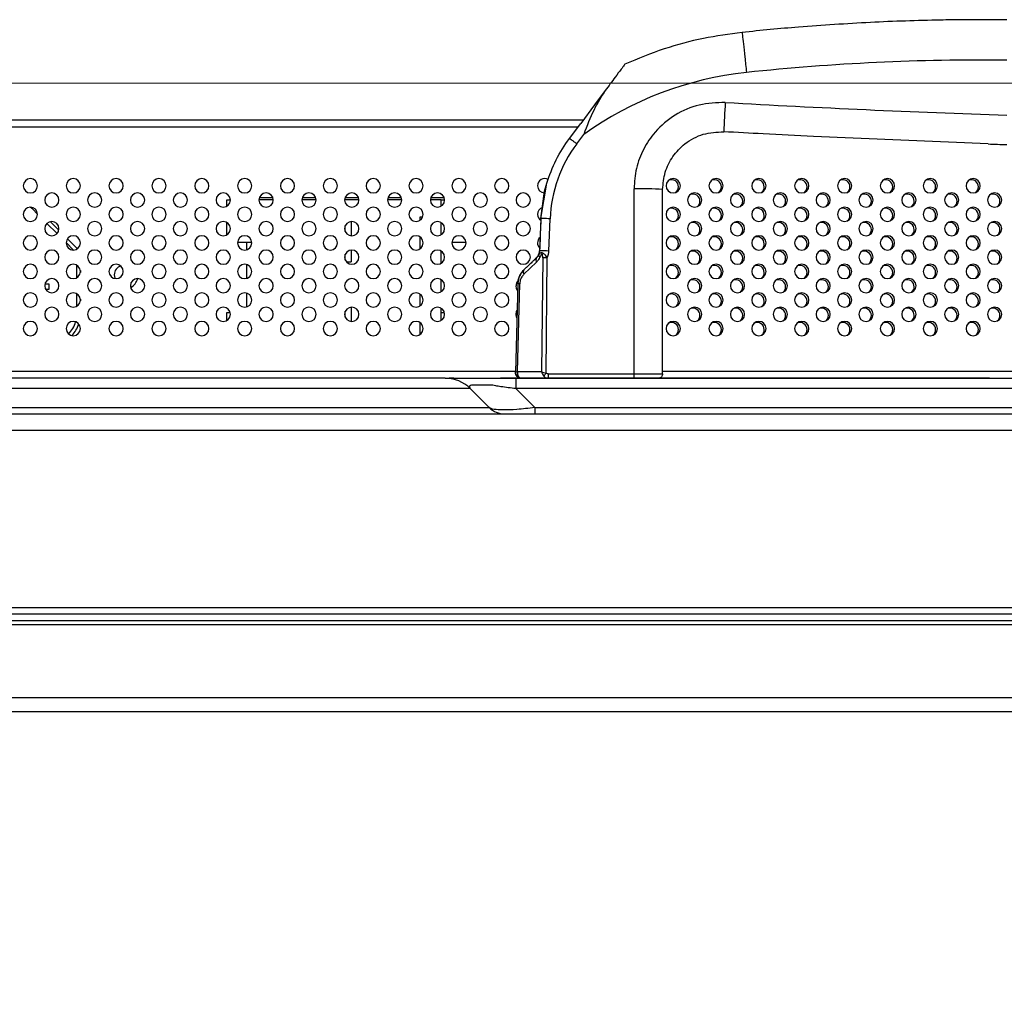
# Model space of a CAD drawing. Header units: millimetres. Extents: x 0 to 1118, y 0 to 864.
# Tile 56 of 256: x 411 to 438, y 697 to 724. Entities that reach past the tile are written whole.
import ezdxf

# ---------------------------------------------------------------- set-up
doc = ezdxf.new("R2010")
doc.units = ezdxf.units.MM
doc.styles.add('SLDTEXTSTYLE3', font='TXT', dxfattribs={"width": 0.75})
doc.dimstyles.new('SLDDIMSTYLE4', dxfattribs={"dimtxt": 4.7625, "dimasz": 3.556, "dimexe": 0, "dimexo": 0.0625, "dimgap": 1.190625, "dimtad": 1, "dimlfac": 5, "dimrnd": 1e-09, "dimzin": 4, "dimdsep": 46, "dimtxsty": 'SLDTEXTSTYLE3', "dimsah": 1, "dimcen": 0.09, "dimadec": 0, "dimazin": 1, "dimtfac": 1, "dimtofl": 0, "dimtmove": 0, "dimatfit": 3, "dimfxl": 1, "dimfrac": 2, "dimtolj": 1, "dimtzin": 12, "dimarcsym": 0})

# ---------------------------------------------------------------- blocks, each defined once
blk = doc.blocks.new('_D_20')
at = {"color": 7, "linetype": 'Continuous', "lineweight": 0}
for p, q in [((365.445, 722.666), (494.011, 722.666)), ((493.011, 722.666), (493.011, 705.066)), ((470.111, 705.066), (494.011, 705.066)), ((493.011, 705.066), (493.011, 615.804))]:
    blk.add_line(p, q, dxfattribs=at)
at = {"color": 7, "linetype": 'Continuous', "lineweight": 18}
for points in [[(493.011, 722.666), (492.63, 719.11), (493.392, 719.11)], [(493.011, 705.066), (493.392, 708.622), (492.63, 708.622)]]:
    blk.add_solid(points, dxfattribs=at)
at = {"color": 7, "linetype": 'Continuous', "lineweight": 18, "char_height": 4.7625, "attachment_point": 1, "rotation": 90, "style": 'SLDTEXTSTYLE3'}
for s, insert in [('(to Speaker Cover)', (486.872, 631.635)), ('88.00', (486.872, 615.804))]:
    blk.add_mtext(s, dxfattribs=dict(at, insert=insert))

msp = doc.modelspace()

# ---------------------------------------------------------------- linework, layer by layer
at = {"color": 7, "linetype": 'Continuous', "lineweight": 25}
for p, q in [((427.3013, 722.4656), (426.9973, 722.0597)), ((426.9973, 722.0597), (426.6147, 721.5407)), ((426.9973, 722.0597), (426.6147, 721.5407)), ((364.745, 721.6455), (426.692, 721.6455)), ((426.2986, 721.1223), (426.6147, 721.5407)), ((426.504, 720.9742), (426.6989, 721.2344)), ((438.0266, 720.9681), (433.1321, 721.1767)), ((425.4986, 718.8743), (425.6628, 719.8653)), ((425.4986, 718.8743), (425.6046, 719.648)), ((425.6046, 719.648), (425.6628, 719.8653)), ((428.1086, 714.5287), (428.1086, 719.7118)), ((428.9086, 714.5255), (428.9086, 719.6909)), ((416.7034, 719.2214), (416.7034, 719.4055)), ((416.7034, 719.4055), (416.8048, 719.4055)), ((418.0048, 719.4055), (417.6053, 719.4055)), ((417.6177, 719.4655), (417.9924, 719.4655)), ((419.2048, 719.4055), (418.8053, 719.4055)), ((418.8177, 719.4655), (419.1924, 719.4655)), ((420.4048, 719.4055), (420.0053, 719.4055)), ((420.0177, 719.4655), (420.3924, 719.4655)), ((421.6048, 719.4055), (421.2053, 719.4055)), ((421.2177, 719.4655), (421.5924, 719.4655)), ((422.7034, 719.4055), (422.4053, 719.4055)), ((422.4177, 719.4655), (422.7924, 719.4655)), ((422.7034, 719.2214), (422.7034, 719.4055)), ((422.7034, 719.4055), (422.8048, 719.4055)), ((411.4048, 719.0041), (411.262, 719.147)), ((422.1234, 718.8343), (422.1234, 718.9255)), ((422.1234, 718.9255), (422.1924, 718.9255)), ((425.4986, 718.8743), (425.4637, 717.9692)), ((425.7235, 717.966), (425.7584, 718.8711)), ((411.9506, 718.4584), (411.6679, 718.7411)), ((411.76, 718.7904), (411.9999, 718.5505)), ((416.7034, 718.4214), (416.7034, 718.7697)), ((420.0234, 718.5118), (420.0234, 718.6793)), ((420.1834, 718.7944), (420.1834, 718.3967)), ((422.7034, 718.4214), (422.7034, 718.7697)), ((412.2407, 718.3096), (412.5155, 718.0348)), ((422.1234, 718.0343), (422.1234, 718.3567)), ((412.4132, 717.9957), (412.2052, 718.2038)), ((417.4048, 718.2055), (417.0053, 718.2055)), ((417.2634, 718.0043), (417.2634, 718.2055)), ((420.1834, 717.9944), (420.1834, 717.6655)), ((422.7034, 717.6214), (422.7034, 717.9697)), ((423.4048, 718.2055), (423.0053, 718.2055)), ((425.4637, 717.9692), (425.4379, 717.8634)), ((420.0234, 717.7118), (420.0234, 717.8793)), ((425.38, 717.7825), (425.3103, 717.7153)), ((425.5526, 717.7742), (425.518, 714.5903)), ((425.6448, 714.5474), (425.6798, 717.7742)), ((412.5034, 717.2214), (412.5034, 717.5697)), ((412.6034, 717.4208), (412.6034, 717.3702)), ((417.2634, 717.2043), (417.2634, 717.5868)), ((420.053, 717.6655), (420.1834, 717.6655)), ((425.0228, 717.3156), (425.3777, 717.6576)), ((425.2022, 717.6111), (425.0251, 717.4405)), ((422.7034, 716.8214), (422.7034, 717.1697)), ((411.6114, 717.0455), (411.7234, 717.0455)), ((411.7234, 716.8855), (411.638, 716.8855)), ((411.7234, 717.0455), (411.7234, 716.8855)), ((424.8539, 717.0519), (424.7891, 714.576)), ((424.8422, 714.5903), (424.9067, 717.0519)), ((412.5034, 716.4214), (412.5034, 716.7697)), ((412.6034, 716.6208), (412.6034, 716.5702)), ((417.2634, 716.4043), (417.2634, 716.7868)), ((422.1234, 716.4343), (422.1234, 716.7567)), ((420.1834, 716.3944), (420.1834, 715.9967)), ((422.7034, 716.2455), (422.7034, 716.3697)), ((416.7034, 716.0214), (416.7034, 716.2455)), ((416.7034, 716.2455), (416.7987, 716.2455)), ((420.0234, 716.1118), (420.0234, 716.2793)), ((422.7034, 716.0214), (422.7034, 716.2455)), ((422.7034, 716.2455), (422.7987, 716.2455)), ((422.1234, 715.6343), (422.1234, 715.9567)), ((369.345, 714.6055), (424.7898, 714.6055)), ((422.8168, 714.4055), (409.231, 714.4055)), ((422.8879, 714.4055), (422.8832, 714.4055)), ((422.9374, 714.4049), (422.9346, 714.4055)), ((423.0614, 714.4055), (422.9379, 714.4055)), ((425.7068, 714.4055), (424.3711, 714.4055)), ((424.7909, 714.5444), (424.7912, 714.5395)), ((424.7926, 714.5801), (424.7935, 714.5423)), ((424.7967, 714.4055), (459.9365, 714.4055)), ((424.7989, 714.5287), (424.7993, 714.5132)), ((424.8422, 714.5903), (425.518, 714.5903)), ((424.9488, 714.4055), (425.7069, 714.4055)), ((425.7069, 714.5287), (425.7069, 714.4055)), ((425.7069, 714.5287), (428.1086, 714.5287)), ((428.1087, 714.4055), (425.7069, 714.4055)), ((438.0614, 714.4055), (427.3114, 714.4055)), ((428.1086, 714.5255), (428.1086, 714.5287)), ((428.1086, 714.4055), (428.1086, 714.5255)), ((428.9086, 714.6055), (448.1886, 714.6055)), ((423.5239, 714.1126), (409.231, 714.1126)), ((423.5239, 714.1126), (424.0553, 713.5813)), ((425.3281, 713.5813), (424.7967, 714.1126)), ((459.9365, 714.1126), (424.7967, 714.1126)), ((409.231, 713.5813), (424.0553, 713.5813)), ((425.3281, 713.5813), (425.3281, 713.4055)), ((425.3281, 713.5813), (460.4679, 713.5813)), ((368.9935, 713.4055), (461.1123, 713.4055)), ((461.1123, 712.9369), (368.9935, 712.9369)), ((134.3786, 707.8055), (469.1114, 707.8055)), ((137.4221, 707.9813), (466.0679, 707.9813)), ((467.2914, 707.6055), (136.1986, 707.6055)), ((136.1986, 707.5055), (467.2914, 707.5055)), ((136.1986, 705.4655), (467.2914, 705.4655)), ((136.1986, 705.0655), (467.2914, 705.0655))]:
    msp.add_line(p, q, dxfattribs=at)
at = {"color": 8, "linetype": 'Continuous', "lineweight": 25}
for p, q in [((364.745, 721.4455), (426.5429, 721.4455)), ((424.8669, 714.4617), (424.833, 714.484)), ((424.8669, 714.4617), (424.8978, 714.4261))]:
    msp.add_line(p, q, dxfattribs=at)
at = {"color": 7, "linetype": 'Continuous', "lineweight": 25, "flags": 128}
for points in [[(413.5534, 717.3055), (413.5724, 717.2099), (413.578, 717.1974)], [(424.8492, 716.8702), (424.8202, 716.919), (424.805, 716.9955)], [(424.805, 716.1955), (424.8202, 716.2721), (424.8342, 716.2996)], [(424.829, 716.1006), (424.8202, 716.119), (424.805, 716.1955)], [(428.1087, 714.4055), (428.2414, 714.4055), (428.3689, 714.4055), (428.4865, 714.4055), (428.5895, 714.4055), (428.6741, 714.4055), (428.7369, 714.4055), (428.7756, 714.4055), (428.7886, 714.4055)]]:
    msp.add_lwpolyline(points, dxfattribs=at)
at = {"color": 7, "linetype": 'Continuous', "lineweight": 25}
for centre, radius, start, end in [((437.8886, 660.1621), 64.286, 91.067728, 92.816958), ((437.8886, 660.1621), 64.286, 90.544605, 91.067728), ((437.8886, 660.1621), 64.286, 90.312046, 90.544605), ((437.8886, 660.1621), 64.286, 89.411756, 90.312046), ((437.8886, 660.1926), 63.1259, 89.400937, 96.031121), ((432.2586, 713.482), 9.54, 96.03239, 125.6464), ((581.1549, 713.5421), 150.7364, 176.734635, 177.046565), ((451.7919, 1101.396), 379.856, 266.811355, 268.002038), ((430.6197, 721.3086), 0.001, 175.27119, 191.07281), ((429.5057, 718.7263), 3.7501, 143.17156, 177.78777), ((451.7919, 1101.3751), 380.656, 267.927623, 268.006239), ((411.205, 719.7955), 0.2, 0, 180), ((412.405, 719.7955), 0.2, 0, 180), ((413.605, 719.7955), 0.2, 0, 180), ((414.805, 719.7955), 0.2, 0, 180), ((416.005, 719.7955), 0.2, 0, 180), ((417.205, 719.7955), 0.2, 0, 180), ((418.405, 719.7955), 0.2, 0, 180), ((419.605, 719.7955), 0.2, 0, 180), ((420.805, 719.7955), 0.2, 0, 180), ((422.005, 719.7955), 0.2, 0, 180), ((423.205, 719.7955), 0.2, 0, 180), ((424.405, 719.7955), 0.2, 0, 180), ((425.605, 719.7955), 0.2, 59.93236, 180), ((429.205, 719.7955), 0.2, 0, 180), ((429.1534, 719.7655), 0.2, 0, 111.59191), ((430.405, 719.7955), 0.2, 0, 180), ((430.3534, 719.7655), 0.2, 0, 111.59191), ((431.605, 719.7955), 0.2, 0, 180), ((431.5534, 719.7655), 0.2, 0, 111.59191), ((432.805, 719.7955), 0.2, 0, 180), ((432.7534, 719.7655), 0.2, 0, 111.59191), ((434.005, 719.7955), 0.2, 0, 180), ((433.9534, 719.7655), 0.2, 0, 111.59191), ((435.205, 719.7955), 0.2, 0, 180), ((435.1534, 719.7655), 0.2, 0, 111.59191), ((436.405, 719.7955), 0.2, 0, 180), ((436.3534, 719.7655), 0.2, 0, 111.59191), ((437.605, 719.7955), 0.2, 0, 180), ((437.5534, 719.7655), 0.2, 0, 111.59191), ((411.205, 719.7955), 0.2, 180, 0), ((412.405, 719.7955), 0.2, 180, 0), ((413.605, 719.7955), 0.2, 180, 0), ((414.805, 719.7955), 0.2, 180, 0), ((416.005, 719.7955), 0.2, 180, 0), ((417.205, 719.7955), 0.2, 180, 0), ((418.405, 719.7955), 0.2, 180, 0), ((419.605, 719.7955), 0.2, 180, 0), ((420.805, 719.7955), 0.2, 180, 0), ((422.005, 719.7955), 0.2, 180, 0), ((423.205, 719.7955), 0.2, 180, 0), ((424.405, 719.7955), 0.2, 180, 0), ((425.605, 719.7955), 0.2, 180, 267.82787), ((428.3085, 712.056), 7.6585, 85.50561, 91.49538), ((429.205, 719.7955), 0.2, 180, 0), ((429.1534, 719.7655), 0.2, 308.75513, 0), ((430.405, 719.7955), 0.2, 180, 0), ((430.3534, 719.7655), 0.2, 308.75513, 0), ((431.605, 719.7955), 0.2, 180, 0), ((431.5534, 719.7655), 0.2, 308.75513, 0), ((432.805, 719.7955), 0.2, 180, 0), ((432.7534, 719.7655), 0.2, 308.75513, 0), ((434.005, 719.7955), 0.2, 180, 0), ((433.9534, 719.7655), 0.2, 308.75513, 0), ((435.205, 719.7955), 0.2, 180, 0), ((435.1534, 719.7655), 0.2, 308.75513, 0), ((436.405, 719.7955), 0.2, 180, 0), ((436.3534, 719.7655), 0.2, 308.75513, 0), ((437.605, 719.7955), 0.2, 180, 0), ((437.5534, 719.7655), 0.2, 308.75513, 0), ((411.805, 719.3955), 0.2, 0, 180), ((411.805, 719.3955), 0.2, 180, 0), ((413.005, 719.3955), 0.2, 0, 180), ((413.005, 719.3955), 0.2, 180, 0), ((414.205, 719.3955), 0.2, 0, 180), ((414.205, 719.3955), 0.2, 180, 0), ((415.405, 719.3955), 0.2, 0, 180), ((415.405, 719.3955), 0.2, 180, 0), ((416.605, 719.3955), 0.2, 0, 180), ((416.605, 719.3955), 0.2, 180, 0), ((417.805, 719.3955), 0.2, 0, 180), ((417.805, 719.3955), 0.2, 180, 0), ((419.005, 719.3955), 0.2, 0, 180), ((419.005, 719.3955), 0.2, 180, 0), ((420.205, 719.3955), 0.2, 0, 180), ((420.205, 719.3955), 0.2, 180, 0), ((421.405, 719.3955), 0.2, 0, 180), ((421.405, 719.3955), 0.2, 180, 0), ((422.605, 719.3955), 0.2, 0, 180), ((422.605, 719.3955), 0.2, 180, 0), ((423.805, 719.3955), 0.2, 0, 180), ((423.805, 719.3955), 0.2, 180, 0), ((425.005, 719.3955), 0.2, 0, 180), ((425.005, 719.3955), 0.2, 180, 0), ((429.805, 719.3955), 0.2, 0, 180), ((429.805, 719.3955), 0.2, 180, 0), ((429.7534, 719.3655), 0.2, 0, 111.59191), ((429.7534, 719.3655), 0.2, 308.75513, 0), ((431.005, 719.3955), 0.2, 0, 180), ((431.005, 719.3955), 0.2, 180, 0), ((430.9534, 719.3655), 0.2, 0, 111.59191), ((430.9534, 719.3655), 0.2, 308.75513, 0), ((432.205, 719.3955), 0.2, 0, 180), ((432.205, 719.3955), 0.2, 180, 0), ((432.1534, 719.3655), 0.2, 0, 111.59191), ((432.1534, 719.3655), 0.2, 308.75513, 0), ((433.405, 719.3955), 0.2, 0, 180), ((433.405, 719.3955), 0.2, 180, 0), ((433.3534, 719.3655), 0.2, 0, 111.59191), ((433.3534, 719.3655), 0.2, 308.75513, 0), ((434.605, 719.3955), 0.2, 0, 180), ((434.605, 719.3955), 0.2, 180, 0), ((434.5534, 719.3655), 0.2, 0, 111.59191), ((434.5534, 719.3655), 0.2, 308.75513, 0), ((435.805, 719.3955), 0.2, 0, 180), ((435.805, 719.3955), 0.2, 180, 0), ((435.7534, 719.3655), 0.2, 0, 111.59191), ((435.7534, 719.3655), 0.2, 308.75513, 0), ((437.005, 719.3955), 0.2, 0, 180), ((437.005, 719.3955), 0.2, 180, 0), ((436.9534, 719.3655), 0.2, 0, 111.59191), ((436.9534, 719.3655), 0.2, 308.75513, 0), ((438.205, 719.3955), 0.2, 0, 180), ((438.205, 719.3955), 0.2, 180, 0), ((438.1534, 719.3655), 0.2, 0, 111.59191), ((438.1534, 719.3655), 0.2, 308.75513, 0), ((411.205, 718.9955), 0.2, 0, 180), ((411.1206, 719.0055), 0.2, 45, 70.97219), ((412.405, 718.9955), 0.2, 0, 180), ((413.605, 718.9955), 0.2, 0, 180), ((414.805, 718.9955), 0.2, 0, 180), ((416.005, 718.9955), 0.2, 0, 180), ((417.205, 718.9955), 0.2, 0, 180), ((418.405, 718.9955), 0.2, 0, 180), ((419.605, 718.9955), 0.2, 0, 180), ((420.805, 718.9955), 0.2, 0, 180), ((422.005, 718.9955), 0.2, 0, 180), ((423.205, 718.9955), 0.2, 0, 180), ((424.405, 718.9955), 0.2, 0, 180), ((425.605, 718.9955), 0.2, 108.7722, 180), ((429.205, 718.9955), 0.2, 0, 180), ((429.1534, 718.9655), 0.2, 0, 111.59191), ((430.405, 718.9955), 0.2, 0, 180), ((430.3534, 718.9655), 0.2, 0, 111.59191), ((431.605, 718.9955), 0.2, 0, 180), ((431.5534, 718.9655), 0.2, 0, 111.59191), ((432.805, 718.9955), 0.2, 0, 180), ((432.7534, 718.9655), 0.2, 0, 111.59191), ((434.005, 718.9955), 0.2, 0, 180), ((433.9534, 718.9655), 0.2, 0, 111.59191), ((435.205, 718.9955), 0.2, 0, 180), ((435.1534, 718.9655), 0.2, 0, 111.59191), ((436.405, 718.9955), 0.2, 0, 180), ((436.3534, 718.9655), 0.2, 0, 111.59191), ((437.605, 718.9955), 0.2, 0, 180), ((437.5534, 718.9655), 0.2, 0, 111.59191), ((411.205, 718.9955), 0.2, 180, 0), ((412.405, 718.9955), 0.2, 180, 0), ((413.605, 718.9955), 0.2, 180, 0), ((414.805, 718.9955), 0.2, 180, 0), ((416.005, 718.9955), 0.2, 180, 0), ((417.205, 718.9955), 0.2, 180, 0), ((418.405, 718.9955), 0.2, 180, 0), ((419.605, 718.9955), 0.2, 180, 0), ((420.805, 718.9955), 0.2, 180, 0), ((422.005, 718.9955), 0.2, 180, 0), ((423.205, 718.9955), 0.2, 180, 0), ((424.405, 718.9955), 0.2, 180, 0), ((425.605, 718.9955), 0.2, 180, 236.56296), ((429.205, 718.9955), 0.2, 180, 0), ((429.1534, 718.9655), 0.2, 308.75513, 0), ((430.405, 718.9955), 0.2, 180, 0), ((430.3534, 718.9655), 0.2, 308.75513, 0), ((431.605, 718.9955), 0.2, 180, 0), ((431.5534, 718.9655), 0.2, 308.75513, 0), ((432.805, 718.9955), 0.2, 180, 0), ((432.7534, 718.9655), 0.2, 308.75513, 0), ((434.005, 718.9955), 0.2, 180, 0), ((433.9534, 718.9655), 0.2, 308.75513, 0), ((435.205, 718.9955), 0.2, 180, 0), ((435.1534, 718.9655), 0.2, 308.75513, 0), ((436.405, 718.9955), 0.2, 180, 0), ((436.3534, 718.9655), 0.2, 308.75513, 0), ((437.605, 718.9955), 0.2, 180, 0), ((437.5534, 718.9655), 0.2, 308.75513, 0), ((411.805, 718.5955), 0.2, 0, 180), ((411.805, 718.5955), 0.2, 180, 0), ((413.005, 718.5955), 0.2, 0, 180), ((413.005, 718.5955), 0.2, 180, 0), ((414.205, 718.5955), 0.2, 0, 180), ((414.205, 718.5955), 0.2, 180, 0), ((415.405, 718.5955), 0.2, 0, 180), ((415.405, 718.5955), 0.2, 180, 0), ((416.605, 718.5955), 0.2, 0, 180), ((416.605, 718.5955), 0.2, 180, 0), ((417.805, 718.5955), 0.2, 0, 180), ((417.805, 718.5955), 0.2, 180, 0), ((419.005, 718.5955), 0.2, 0, 180), ((419.005, 718.5955), 0.2, 180, 0), ((420.205, 718.5955), 0.2, 0, 180), ((420.205, 718.5955), 0.2, 180, 0), ((421.405, 718.5955), 0.2, 0, 180), ((421.405, 718.5955), 0.2, 180, 0), ((422.605, 718.5955), 0.2, 0, 180), ((422.605, 718.5955), 0.2, 180, 0), ((423.805, 718.5955), 0.2, 0, 180), ((423.805, 718.5955), 0.2, 180, 0), ((425.005, 718.5955), 0.2, 0, 180), ((425.005, 718.5955), 0.2, 180, 0), ((429.805, 718.5955), 0.2, 0, 180), ((429.805, 718.5955), 0.2, 180, 0), ((429.7534, 718.5655), 0.2, 0, 111.59191), ((429.7534, 718.5655), 0.2, 308.75513, 0), ((431.005, 718.5955), 0.2, 0, 180), ((431.005, 718.5955), 0.2, 180, 0), ((430.9534, 718.5655), 0.2, 0, 111.59191), ((430.9534, 718.5655), 0.2, 308.75513, 0), ((432.205, 718.5955), 0.2, 0, 180), ((432.205, 718.5955), 0.2, 180, 0), ((432.1534, 718.5655), 0.2, 0, 111.59191), ((432.1534, 718.5655), 0.2, 308.75513, 0), ((433.405, 718.5955), 0.2, 0, 180), ((433.405, 718.5955), 0.2, 180, 0), ((433.3534, 718.5655), 0.2, 0, 111.59191), ((433.3534, 718.5655), 0.2, 308.75513, 0), ((434.605, 718.5955), 0.2, 0, 180), ((434.605, 718.5955), 0.2, 180, 0), ((434.5534, 718.5655), 0.2, 0, 111.59191), ((434.5534, 718.5655), 0.2, 308.75513, 0), ((435.805, 718.5955), 0.2, 0, 180), ((435.805, 718.5955), 0.2, 180, 0), ((435.7534, 718.5655), 0.2, 0, 111.59191), ((435.7534, 718.5655), 0.2, 308.75513, 0), ((437.005, 718.5955), 0.2, 0, 180), ((437.005, 718.5955), 0.2, 180, 0), ((436.9534, 718.5655), 0.2, 0, 111.59191), ((436.9534, 718.5655), 0.2, 308.75513, 0), ((438.205, 718.5955), 0.2, 0, 180), ((438.205, 718.5955), 0.2, 180, 0), ((438.1534, 718.5655), 0.2, 0, 111.59191), ((438.1534, 718.5655), 0.2, 308.75513, 0), ((411.205, 718.1955), 0.2, 0, 180), ((412.405, 718.1955), 0.2, 0, 180), ((413.605, 718.1955), 0.2, 0, 180), ((414.805, 718.1955), 0.2, 0, 180), ((416.005, 718.1955), 0.2, 0, 180), ((417.205, 718.1955), 0.2, 0, 180), ((418.405, 718.1955), 0.2, 0, 180), ((419.605, 718.1955), 0.2, 0, 180), ((420.805, 718.1955), 0.2, 0, 180), ((422.005, 718.1955), 0.2, 0, 180), ((423.205, 718.1955), 0.2, 0, 180), ((424.405, 718.1955), 0.2, 0, 180), ((425.605, 718.1955), 0.2, 129.8401, 180), ((429.205, 718.1955), 0.2, 0, 180), ((429.1534, 718.1655), 0.2, 0, 111.59191), ((430.405, 718.1955), 0.2, 0, 180), ((430.3534, 718.1655), 0.2, 0, 111.59191), ((431.605, 718.1955), 0.2, 0, 180), ((431.5534, 718.1655), 0.2, 0, 111.59191), ((432.805, 718.1955), 0.2, 0, 180), ((432.7534, 718.1655), 0.2, 0, 111.59191), ((434.005, 718.1955), 0.2, 0, 180), ((433.9534, 718.1655), 0.2, 0, 111.59191), ((435.205, 718.1955), 0.2, 0, 180), ((435.1534, 718.1655), 0.2, 0, 111.59191), ((436.405, 718.1955), 0.2, 0, 180), ((436.3534, 718.1655), 0.2, 0, 111.59191), ((437.605, 718.1955), 0.2, 0, 180), ((437.5534, 718.1655), 0.2, 0, 111.59191), ((411.205, 718.1955), 0.2, 180, 0), ((411.805, 717.7955), 0.2, 0, 180), ((412.405, 718.1955), 0.2, 180, 0), ((413.005, 717.7955), 0.2, 0, 180), ((413.605, 718.1955), 0.2, 180, 0), ((414.205, 717.7955), 0.2, 0, 180), ((414.805, 718.1955), 0.2, 180, 0), ((415.405, 717.7955), 0.2, 0, 180), ((416.005, 718.1955), 0.2, 180, 0), ((416.605, 717.7955), 0.2, 0, 180), ((417.205, 718.1955), 0.2, 180, 0), ((417.805, 717.7955), 0.2, 0, 180), ((418.405, 718.1955), 0.2, 180, 0), ((419.005, 717.7955), 0.2, 0, 180), ((419.605, 718.1955), 0.2, 180, 0), ((420.205, 717.7955), 0.2, 0, 180), ((420.805, 718.1955), 0.2, 180, 0), ((421.405, 717.7955), 0.2, 0, 180), ((422.005, 718.1955), 0.2, 180, 0), ((422.605, 717.7955), 0.2, 0, 180), ((423.205, 718.1955), 0.2, 180, 0), ((423.805, 717.7955), 0.2, 0, 180), ((424.405, 718.1955), 0.2, 180, 0), ((425.005, 717.7955), 0.2, 0, 180), ((425.605, 718.1955), 0.2, 180, 225.81676), ((425.5627, 715.4837), 2.4875, 86.29458, 92.28194), ((429.205, 718.1955), 0.2, 180, 0), ((429.1534, 718.1655), 0.2, 308.75513, 0), ((429.805, 717.7955), 0.2, 0, 180), ((430.405, 718.1955), 0.2, 180, 0), ((430.3534, 718.1655), 0.2, 308.75513, 0), ((431.005, 717.7955), 0.2, 0, 180), ((431.605, 718.1955), 0.2, 180, 0), ((431.5534, 718.1655), 0.2, 308.75513, 0), ((432.205, 717.7955), 0.2, 0, 180), ((432.805, 718.1955), 0.2, 180, 0), ((432.7534, 718.1655), 0.2, 308.75513, 0), ((433.405, 717.7955), 0.2, 0, 180), ((434.005, 718.1955), 0.2, 180, 0), ((433.9534, 718.1655), 0.2, 308.75513, 0), ((434.605, 717.7955), 0.2, 0, 180), ((435.205, 718.1955), 0.2, 180, 0), ((435.1534, 718.1655), 0.2, 308.75513, 0), ((435.805, 717.7955), 0.2, 0, 180), ((436.405, 718.1955), 0.2, 180, 0), ((436.3534, 718.1655), 0.2, 308.75513, 0), ((437.005, 717.7955), 0.2, 0, 180), ((437.605, 718.1955), 0.2, 180, 0), ((437.5534, 718.1655), 0.2, 308.75513, 0), ((438.205, 717.7955), 0.2, 0, 180), ((411.805, 717.7955), 0.2, 180, 0), ((413.005, 717.7955), 0.2, 180, 0), ((414.205, 717.7955), 0.2, 180, 0), ((415.405, 717.7955), 0.2, 180, 0), ((416.605, 717.7955), 0.2, 180, 0), ((417.805, 717.7955), 0.2, 180, 0), ((419.005, 717.7955), 0.2, 180, 0), ((420.205, 717.7955), 0.2, 180, 0), ((421.405, 717.7955), 0.2, 180, 0), ((422.605, 717.7955), 0.2, 180, 0), ((423.805, 717.7955), 0.2, 180, 0), ((425.005, 717.7955), 0.2, 180, 0), ((425.469, 717.7184), 0.1097, 144.2141, 213.65412), ((425.6162, 712.6219), 5.1527, 89.29259, 90.70742), ((429.805, 717.7955), 0.2, 180, 0), ((429.7534, 717.7655), 0.2, 0, 111.59191), ((429.7534, 717.7655), 0.2, 308.75513, 0), ((431.005, 717.7955), 0.2, 180, 0), ((430.9534, 717.7655), 0.2, 0, 111.59191), ((430.9534, 717.7655), 0.2, 308.75513, 0), ((432.205, 717.7955), 0.2, 180, 0), ((432.1534, 717.7655), 0.2, 0, 111.59191), ((432.1534, 717.7655), 0.2, 308.75513, 0), ((433.405, 717.7955), 0.2, 180, 0), ((433.3534, 717.7655), 0.2, 0, 111.59191), ((433.3534, 717.7655), 0.2, 308.75513, 0), ((434.605, 717.7955), 0.2, 180, 0), ((434.5534, 717.7655), 0.2, 0, 111.59191), ((434.5534, 717.7655), 0.2, 308.75513, 0), ((435.805, 717.7955), 0.2, 180, 0), ((435.7534, 717.7655), 0.2, 0, 111.59191), ((435.7534, 717.7655), 0.2, 308.75513, 0), ((437.005, 717.7955), 0.2, 180, 0), ((436.9534, 717.7655), 0.2, 0, 111.59191), ((436.9534, 717.7655), 0.2, 308.75513, 0), ((438.205, 717.7955), 0.2, 180, 0), ((438.1534, 717.7655), 0.2, 0, 111.59191), ((438.1534, 717.7655), 0.2, 308.75513, 0), ((411.205, 717.3955), 0.2, 0, 180), ((412.405, 717.3955), 0.2, 0, 180), ((413.605, 717.3955), 0.2, 0, 180), ((413.8034, 717.3055), 0.25, 105.56006, 180), ((414.805, 717.3955), 0.2, 0, 180), ((416.005, 717.3955), 0.2, 0, 180), ((417.205, 717.3955), 0.2, 0, 180), ((418.405, 717.3955), 0.2, 0, 180), ((419.605, 717.3955), 0.2, 0, 180), ((420.805, 717.3955), 0.2, 0, 180), ((422.005, 717.3955), 0.2, 0, 180), ((423.205, 717.3955), 0.2, 0, 180), ((424.405, 717.3955), 0.2, 0, 180), ((425.1141, 717.3763), 0.1097, 144.21284, 213.65448), ((429.205, 717.3955), 0.2, 0, 180), ((429.1534, 717.3655), 0.2, 0, 111.59191), ((430.405, 717.3955), 0.2, 0, 180), ((430.3534, 717.3655), 0.2, 0, 111.59191), ((431.605, 717.3955), 0.2, 0, 180), ((431.5534, 717.3655), 0.2, 0, 111.59191), ((432.805, 717.3955), 0.2, 0, 180), ((432.7534, 717.3655), 0.2, 0, 111.59191), ((434.005, 717.3955), 0.2, 0, 180), ((433.9534, 717.3655), 0.2, 0, 111.59191), ((435.205, 717.3955), 0.2, 0, 180), ((435.1534, 717.3655), 0.2, 0, 111.59191), ((436.405, 717.3955), 0.2, 0, 180), ((436.3534, 717.3655), 0.2, 0, 111.59191), ((437.605, 717.3955), 0.2, 0, 180), ((437.5534, 717.3655), 0.2, 0, 111.59191), ((411.205, 717.3955), 0.2, 180, 0), ((411.805, 716.9955), 0.2, 0, 180), ((412.405, 717.3955), 0.2, 180, 0), ((413.005, 716.9955), 0.2, 0, 180), ((413.605, 717.3955), 0.2, 180, 0), ((414.205, 716.9955), 0.2, 0, 180), ((413.8034, 717.3055), 0.42, 299.85886, 344.81198), ((414.805, 717.3955), 0.2, 180, 0), ((415.405, 716.9955), 0.2, 0, 180), ((416.005, 717.3955), 0.2, 180, 0), ((416.605, 716.9955), 0.2, 0, 180), ((417.205, 717.3955), 0.2, 180, 0), ((417.805, 716.9955), 0.2, 0, 180), ((418.405, 717.3955), 0.2, 180, 0), ((419.005, 716.9955), 0.2, 0, 180), ((419.605, 717.3955), 0.2, 180, 0), ((420.205, 716.9955), 0.2, 0, 180), ((420.805, 717.3955), 0.2, 180, 0), ((421.405, 716.9955), 0.2, 0, 180), ((422.005, 717.3955), 0.2, 180, 0), ((422.605, 716.9955), 0.2, 0, 180), ((423.205, 717.3955), 0.2, 180, 0), ((423.805, 716.9955), 0.2, 0, 180), ((424.405, 717.3955), 0.2, 180, 0), ((429.205, 717.3955), 0.2, 180, 0), ((429.1534, 717.3655), 0.2, 308.75513, 0), ((429.805, 716.9955), 0.2, 0, 180), ((429.7534, 716.9655), 0.2, 0, 111.59191), ((430.405, 717.3955), 0.2, 180, 0), ((430.3534, 717.3655), 0.2, 308.75513, 0), ((431.005, 716.9955), 0.2, 0, 180), ((430.9534, 716.9655), 0.2, 0, 111.59191), ((431.605, 717.3955), 0.2, 180, 0), ((431.5534, 717.3655), 0.2, 308.75513, 0), ((432.205, 716.9955), 0.2, 0, 180), ((432.1534, 716.9655), 0.2, 0, 111.59191), ((432.805, 717.3955), 0.2, 180, 0), ((432.7534, 717.3655), 0.2, 308.75513, 0), ((433.405, 716.9955), 0.2, 0, 180), ((433.3534, 716.9655), 0.2, 0, 111.59191), ((434.005, 717.3955), 0.2, 180, 0), ((433.9534, 717.3655), 0.2, 308.75513, 0), ((434.605, 716.9955), 0.2, 0, 180), ((434.5534, 716.9655), 0.2, 0, 111.59191), ((435.205, 717.3955), 0.2, 180, 0), ((435.1534, 717.3655), 0.2, 308.75513, 0), ((435.805, 716.9955), 0.2, 0, 180), ((435.7534, 716.9655), 0.2, 0, 111.59191), ((436.405, 717.3955), 0.2, 180, 0), ((436.3534, 717.3655), 0.2, 308.75513, 0), ((437.005, 716.9955), 0.2, 0, 180), ((436.9534, 716.9655), 0.2, 0, 111.59191), ((437.605, 717.3955), 0.2, 180, 0), ((437.5534, 717.3655), 0.2, 308.75513, 0), ((438.205, 716.9955), 0.2, 0, 180), ((438.1534, 716.9655), 0.2, 0, 111.59191), ((411.805, 716.9955), 0.2, 180, 0), ((413.005, 716.9955), 0.2, 180, 0), ((414.205, 716.9955), 0.2, 180, 0), ((415.405, 716.9955), 0.2, 180, 0), ((416.605, 716.9955), 0.2, 180, 0), ((417.805, 716.9955), 0.2, 180, 0), ((419.005, 716.9955), 0.2, 180, 0), ((420.205, 716.9955), 0.2, 180, 0), ((421.405, 716.9955), 0.2, 180, 0), ((422.605, 716.9955), 0.2, 180, 0), ((423.805, 716.9955), 0.2, 180, 0), ((425.005, 716.9955), 0.2, 133.95984, 180), ((424.8803, 716.3336), 0.7188, 87.89683, 92.10183), ((429.805, 716.9955), 0.2, 180, 0), ((429.7534, 716.9655), 0.2, 308.75513, 0), ((431.005, 716.9955), 0.2, 180, 0), ((430.9534, 716.9655), 0.2, 308.75513, 0), ((432.205, 716.9955), 0.2, 180, 0), ((432.1534, 716.9655), 0.2, 308.75513, 0), ((433.405, 716.9955), 0.2, 180, 0), ((433.3534, 716.9655), 0.2, 308.75513, 0), ((434.605, 716.9955), 0.2, 180, 0), ((434.5534, 716.9655), 0.2, 308.75513, 0), ((435.805, 716.9955), 0.2, 180, 0), ((435.7534, 716.9655), 0.2, 308.75513, 0), ((437.005, 716.9955), 0.2, 180, 0), ((436.9534, 716.9655), 0.2, 308.75513, 0), ((438.205, 716.9955), 0.2, 180, 0), ((438.1534, 716.9655), 0.2, 308.75513, 0), ((411.205, 716.5955), 0.2, 0, 180), ((411.205, 716.5955), 0.2, 180, 0), ((412.405, 716.5955), 0.2, 0, 180), ((412.405, 716.5955), 0.2, 180, 0), ((413.605, 716.5955), 0.2, 0, 180), ((413.605, 716.5955), 0.2, 180, 0), ((414.805, 716.5955), 0.2, 0, 180), ((414.805, 716.5955), 0.2, 180, 0), ((416.005, 716.5955), 0.2, 0, 180), ((416.005, 716.5955), 0.2, 180, 0), ((417.205, 716.5955), 0.2, 0, 180), ((417.205, 716.5955), 0.2, 180, 0), ((418.405, 716.5955), 0.2, 0, 180), ((418.405, 716.5955), 0.2, 180, 0), ((419.605, 716.5955), 0.2, 0, 180), ((419.605, 716.5955), 0.2, 180, 0), ((420.805, 716.5955), 0.2, 0, 180), ((420.805, 716.5955), 0.2, 180, 0), ((422.005, 716.5955), 0.2, 0, 180), ((422.005, 716.5955), 0.2, 180, 0), ((423.205, 716.5955), 0.2, 0, 180), ((423.205, 716.5955), 0.2, 180, 0), ((424.405, 716.5955), 0.2, 0, 180), ((424.405, 716.5955), 0.2, 180, 0), ((429.205, 716.5955), 0.2, 0, 180), ((429.205, 716.5955), 0.2, 180, 0), ((429.1534, 716.5655), 0.2, 0, 111.59191), ((430.405, 716.5955), 0.2, 0, 180), ((430.405, 716.5955), 0.2, 180, 0), ((430.3534, 716.5655), 0.2, 0, 111.59191), ((431.605, 716.5955), 0.2, 0, 180), ((431.605, 716.5955), 0.2, 180, 0), ((431.5534, 716.5655), 0.2, 0, 111.59191), ((432.805, 716.5955), 0.2, 0, 180), ((432.805, 716.5955), 0.2, 180, 0), ((432.7534, 716.5655), 0.2, 0, 111.59191), ((434.005, 716.5955), 0.2, 0, 180), ((434.005, 716.5955), 0.2, 180, 0), ((433.9534, 716.5655), 0.2, 0, 111.59191), ((435.205, 716.5955), 0.2, 0, 180), ((435.205, 716.5955), 0.2, 180, 0), ((435.1534, 716.5655), 0.2, 0, 111.59191), ((436.405, 716.5955), 0.2, 0, 180), ((436.405, 716.5955), 0.2, 180, 0), ((436.3534, 716.5655), 0.2, 0, 111.59191), ((437.605, 716.5955), 0.2, 0, 180), ((437.605, 716.5955), 0.2, 180, 0), ((437.5534, 716.5655), 0.2, 0, 111.59191), ((411.805, 716.1955), 0.2, 0, 180), ((413.005, 716.1955), 0.2, 0, 180), ((414.205, 716.1955), 0.2, 0, 180), ((415.405, 716.1955), 0.2, 0, 180), ((416.605, 716.1955), 0.2, 0, 180), ((417.805, 716.1955), 0.2, 0, 180), ((419.005, 716.1955), 0.2, 0, 180), ((420.205, 716.1955), 0.2, 0, 180), ((421.405, 716.1955), 0.2, 0, 180), ((422.605, 716.1955), 0.2, 0, 180), ((423.805, 716.1955), 0.2, 0, 180), ((429.1534, 716.5655), 0.2, 308.75513, 0), ((429.805, 716.1955), 0.2, 0, 180), ((429.7534, 716.1655), 0.2, 0, 111.59191), ((430.3534, 716.5655), 0.2, 308.75513, 0), ((431.005, 716.1955), 0.2, 0, 180), ((430.9534, 716.1655), 0.2, 0, 111.59191), ((431.5534, 716.5655), 0.2, 308.75513, 0), ((432.205, 716.1955), 0.2, 0, 180), ((432.1534, 716.1655), 0.2, 0, 111.59191), ((432.7534, 716.5655), 0.2, 308.75513, 0), ((433.405, 716.1955), 0.2, 0, 180), ((433.3534, 716.1655), 0.2, 0, 111.59191), ((433.9534, 716.5655), 0.2, 308.75513, 0), ((434.605, 716.1955), 0.2, 0, 180), ((434.5534, 716.1655), 0.2, 0, 111.59191), ((435.1534, 716.5655), 0.2, 308.75513, 0), ((435.805, 716.1955), 0.2, 0, 180), ((435.7534, 716.1655), 0.2, 0, 111.59191), ((436.3534, 716.5655), 0.2, 308.75513, 0), ((437.005, 716.1955), 0.2, 0, 180), ((436.9534, 716.1655), 0.2, 0, 111.59191), ((437.5534, 716.5655), 0.2, 308.75513, 0), ((438.205, 716.1955), 0.2, 0, 180), ((438.1534, 716.1655), 0.2, 0, 111.59191), ((411.805, 716.1955), 0.2, 180, 0), ((413.005, 716.1955), 0.2, 180, 0), ((414.205, 716.1955), 0.2, 180, 0), ((415.405, 716.1955), 0.2, 180, 0), ((416.605, 716.1955), 0.2, 180, 0), ((417.805, 716.1955), 0.2, 180, 0), ((419.005, 716.1955), 0.2, 180, 0), ((420.205, 716.1955), 0.2, 180, 0), ((421.405, 716.1955), 0.2, 180, 0), ((422.605, 716.1955), 0.2, 180, 0), ((423.805, 716.1955), 0.2, 180, 0), ((429.805, 716.1955), 0.2, 180, 0), ((429.7534, 716.1655), 0.2, 308.75513, 0), ((431.005, 716.1955), 0.2, 180, 0), ((430.9534, 716.1655), 0.2, 308.75513, 0), ((432.205, 716.1955), 0.2, 180, 0), ((432.1534, 716.1655), 0.2, 308.75513, 0), ((433.405, 716.1955), 0.2, 180, 0), ((433.3534, 716.1655), 0.2, 308.75513, 0), ((434.605, 716.1955), 0.2, 180, 0), ((434.5534, 716.1655), 0.2, 308.75513, 0), ((435.805, 716.1955), 0.2, 180, 0), ((435.7534, 716.1655), 0.2, 308.75513, 0), ((437.005, 716.1955), 0.2, 180, 0), ((436.9534, 716.1655), 0.2, 308.75513, 0), ((438.205, 716.1955), 0.2, 180, 0), ((438.1534, 716.1655), 0.2, 308.75513, 0), ((411.205, 715.7955), 0.2, 0, 180), ((411.205, 715.7955), 0.2, 180, 0), ((412.405, 715.7955), 0.2, 0, 180), ((412.405, 715.7955), 0.2, 180, 0), ((411.7034, 716.2055), 0.8, 315.47868, 343.91955), ((411.7034, 716.2055), 0.9, 317.62382, 341.77441), ((413.605, 715.7955), 0.2, 0, 180), ((413.605, 715.7955), 0.2, 180, 0), ((414.805, 715.7955), 0.2, 0, 180), ((414.805, 715.7955), 0.2, 180, 0), ((416.005, 715.7955), 0.2, 0, 180), ((416.005, 715.7955), 0.2, 180, 0), ((417.205, 715.7955), 0.2, 0, 180), ((417.205, 715.7955), 0.2, 180, 0), ((418.405, 715.7955), 0.2, 0, 180), ((418.405, 715.7955), 0.2, 180, 0), ((419.605, 715.7955), 0.2, 0, 180), ((419.605, 715.7955), 0.2, 180, 0), ((420.805, 715.7955), 0.2, 0, 180), ((420.805, 715.7955), 0.2, 180, 0), ((422.005, 715.7955), 0.2, 0, 180), ((422.005, 715.7955), 0.2, 180, 0), ((423.205, 715.7955), 0.2, 0, 180), ((423.205, 715.7955), 0.2, 180, 0), ((424.405, 715.7955), 0.2, 0, 180), ((424.405, 715.7955), 0.2, 180, 0), ((429.205, 715.7955), 0.2, 0, 180), ((429.205, 715.7955), 0.2, 180, 0), ((429.1534, 715.7655), 0.2, 0, 111.59191), ((429.1534, 715.7655), 0.2, 308.75513, 0), ((430.405, 715.7955), 0.2, 0, 180), ((430.405, 715.7955), 0.2, 180, 0), ((430.3534, 715.7655), 0.2, 0, 111.59191), ((430.3534, 715.7655), 0.2, 308.75513, 0), ((431.605, 715.7955), 0.2, 0, 180), ((431.605, 715.7955), 0.2, 180, 0), ((431.5534, 715.7655), 0.2, 0, 111.59191), ((431.5534, 715.7655), 0.2, 308.75513, 0), ((432.805, 715.7955), 0.2, 0, 180), ((432.805, 715.7955), 0.2, 180, 0), ((432.7534, 715.7655), 0.2, 0, 111.59191), ((432.7534, 715.7655), 0.2, 308.75513, 0), ((434.005, 715.7955), 0.2, 0, 180), ((434.005, 715.7955), 0.2, 180, 0), ((433.9534, 715.7655), 0.2, 0, 111.59191), ((433.9534, 715.7655), 0.2, 308.75513, 0), ((435.205, 715.7955), 0.2, 0, 180), ((435.205, 715.7955), 0.2, 180, 0), ((435.1534, 715.7655), 0.2, 0, 111.59191), ((435.1534, 715.7655), 0.2, 308.75513, 0), ((436.405, 715.7955), 0.2, 0, 180), ((436.405, 715.7955), 0.2, 180, 0), ((436.3534, 715.7655), 0.2, 0, 111.59191), ((436.3534, 715.7655), 0.2, 308.75513, 0), ((437.605, 715.7955), 0.2, 0, 180), ((437.605, 715.7955), 0.2, 180, 0), ((437.5534, 715.7655), 0.2, 0, 111.59191), ((437.5534, 715.7655), 0.2, 308.75513, 0), ((422.8168, 713.4055), 1, 45, 90), ((424.4795, 714.0055), 0.6, 225, 269.99941)]:
    msp.add_arc(centre, radius, start, end, dxfattribs=at)
for points, knots in [([(434.7293, 724.3704), (434.0571, 724.3321), (432.857, 724.2636), (431.6608, 724.1446), (431.1344, 724.0923)], [0, 0, 0, 0, 0.5599956, 1, 1, 1, 1]), ([(431.1344, 724.0923), (430.7729, 724.0428), (430.0356, 723.9419), (428.9323, 723.6478), (428.2173, 723.3528), (427.8531, 723.2025)], [0, 0, 0, 0, 0.3205481, 0.6538817, 1, 1, 1, 1]), ([(427.8531, 723.2025), (427.848, 723.1957), (427.8367, 723.1806), (427.7393, 723.0505), (427.5609, 722.8123), (427.397, 722.5935), (427.3013, 722.4656)], [0, 0, 0, 0, 0.1583049, 0.3523114, 0.6215821, 1, 1, 1, 1]), ([(427.3013, 722.4656), (427.1916, 722.2901), (426.9553, 721.912), (426.7884, 721.4708), (426.6989, 721.2344)], [0, 0, 0, 0, 0.464292, 1, 1, 1, 1]), ([(430.6629, 722.1281), (430.4169, 722.12), (429.9252, 722.1039), (429.2403, 721.8017), (428.7135, 721.3584), (428.3601, 720.8339), (428.1486, 720.2894), (428.122, 719.9044), (428.1086, 719.7118)], [0, 0, 0, 0, 0.1867613, 0.3732433, 0.5595654, 0.7062014, 0.853049, 1, 1, 1, 1]), ([(428.9086, 719.6909), (428.9231, 719.8548), (428.952, 720.1825), (429.1794, 720.6299), (429.5391, 721.0095), (430.0367, 721.2803), (430.4247, 721.299), (430.6187, 721.3084)], [0, 0, 0, 0, 0.1868242, 0.3736298, 0.5604169, 0.780205, 1, 1, 1, 1]), ([(433.1321, 721.1767), (432.6629, 721.2002), (431.825, 721.2421), (430.9873, 721.2881), (430.6187, 721.3084)], [0, 0, 0, 0, 0.5599998, 1, 1, 1, 1]), ([(425.6628, 719.8653), (425.7406, 720.0888), (425.8964, 720.5362), (426.1644, 720.9268), (426.2986, 721.1223)], [0, 0, 0, 0, 0.4994948, 1, 1, 1, 1]), ([(425.4986, 718.8743), (425.4921, 718.7053), (425.4805, 718.4037), (425.4688, 718.102), (425.4637, 717.9692)], [0, 0, 0, 0, 0.56, 1, 1, 1, 1]), ([(425.38, 717.7825), (425.4007, 717.8068), (425.433, 717.8447), (425.4578, 717.9119), (425.4617, 717.9497), (425.4637, 717.9692)], [0, 0, 0, 0, 0.4643614, 0.7227719, 1, 1, 1, 1]), ([(425.3103, 717.7153), (425.288, 717.6937), (425.2495, 717.6565), (425.2162, 717.6245), (425.2022, 717.6111)], [0, 0, 0, 0, 0.57967696, 1, 1, 1, 1]), ([(425.38, 717.7825), (425.3665, 717.7695), (425.3428, 717.7466), (425.3201, 717.7247), (425.3103, 717.7153)], [0, 0, 0, 0, 0.5703659, 1, 1, 1, 1]), ([(425.3777, 717.6576), (425.3991, 717.6803), (425.4356, 717.7188), (425.4625, 717.7704), (425.4736, 717.7916)], [0, 0, 0, 0, 0.5884458, 1, 1, 1, 1]), ([(425.4379, 717.8634), (425.4283, 717.8459), (425.4108, 717.8139), (425.3896, 717.7923), (425.38, 717.7825)], [0, 0, 0, 0, 0.5478993, 1, 1, 1, 1]), ([(425.4379, 717.8634), (425.4366, 717.8588), (425.4341, 717.8494), (425.4402, 717.8316), (425.4528, 717.8121), (425.4668, 717.7984), (425.4736, 717.7916)], [0, 0, 0, 0, 0.250627, 0.5047681, 0.7564412, 1, 1, 1, 1]), ([(425.6798, 717.7742), (425.6696, 717.791), (425.6484, 717.8263), (425.6112, 717.8675), (425.574, 717.8983), (425.5391, 717.9186), (425.5145, 717.9161), (425.4949, 717.911), (425.4633, 717.898), (425.4488, 717.8782), (425.4379, 717.8634)], [0, 0, 0, 0, 0.1336624, 0.2790766, 0.3843385, 0.4972761, 0.6109267, 0.6247838, 0.719127, 1, 1, 1, 1]), ([(425.5526, 717.7742), (425.552, 717.8), (425.5512, 717.8341), (425.5431, 717.871), (425.5382, 717.8847), (425.5334, 717.8893), (425.5306, 717.8904), (425.5274, 717.8898), (425.5238, 717.8874), (425.513, 717.8749), (425.4971, 717.8412), (425.4823, 717.81), (425.4736, 717.7916)], [0, 0, 0, 0, 0.3033572, 0.3991088, 0.463486, 0.4800573, 0.4953607, 0.5103864, 0.5340811, 0.5594573, 0.7408639, 1, 1, 1, 1]), ([(425.6798, 717.7742), (425.6928, 717.8089), (425.7159, 717.871), (425.7212, 717.937), (425.7235, 717.966)], [0, 0, 0, 0, 0.559858, 1, 1, 1, 1]), ([(424.8539, 717.0519), (424.8568, 717.0874), (424.8626, 717.1592), (424.8976, 717.2623), (424.9505, 717.36), (424.9996, 717.413), (425.0251, 717.4405)], [0, 0, 0, 0, 0.2355027, 0.4768466, 0.7286807, 1, 1, 1, 1]), ([(425.0119, 717.4196), (424.9914, 717.3973), (424.95, 717.3522), (424.9007, 717.2648), (424.8644, 717.1632), (424.8584, 717.0893), (424.8554, 717.0521)], [0, 0, 0, 0, 0.2424278, 0.490393, 0.7438876, 1, 1, 1, 1]), ([(425.2022, 717.6111), (425.1835, 717.5931), (425.1483, 717.5592), (425.1066, 717.519), (425.0999, 717.5126), (425.0961, 717.5088)], [0, 0, 0, 0, 0.3195664, 0.6008599, 1, 1, 1, 1]), ([(425.0228, 717.3156), (425.0043, 717.2946), (424.9708, 717.2568), (424.934, 717.1898), (424.913, 717.1213), (424.9088, 717.075), (424.9067, 717.0519)], [0, 0, 0, 0, 0.3114576, 0.5619263, 0.7821111, 1, 1, 1, 1]), ([(422.8168, 714.4055), (422.8307, 714.4055), (422.8563, 714.4055), (423.0903, 714.4055), (423.4217, 714.4055), (423.818, 714.4055), (424.2744, 714.4055), (424.6136, 714.4055), (424.7967, 714.4055)], [0, 0, 0, 0, 0.2083675, 0.3866284, 0.5480647, 0.678927, 0.8266088, 1, 1, 1, 1]), ([(423.087, 714.3683), (423.0432, 714.3795), (422.9577, 714.4014), (422.9455, 714.4037), (422.9395, 714.4048)], [0, 0, 0, 0, 0.51213229, 1, 1, 1, 1]), ([(424.7891, 714.576), (424.789, 714.574), (424.7889, 714.5704), (424.7889, 714.5699), (424.7889, 714.5697)], [0, 0, 0, 0, 0.5334232, 1, 1, 1, 1]), ([(424.7891, 714.576), (424.7916, 714.5782), (424.7966, 714.5828), (424.827, 714.5878), (424.8422, 714.5903)], [0, 0, 0, 0, 0.4974627, 1, 1, 1, 1]), ([(424.833, 714.484), (424.8328, 714.4841), (424.8213, 714.4917), (424.8066, 714.5126), (424.7909, 714.5438), (424.7897, 714.5655), (424.7891, 714.576)], [0, 0, 0, 0, 0.0044032, 0.3554065, 0.6903454, 1, 1, 1, 1]), ([(424.7985, 714.5108), (424.8029, 714.5008), (424.8117, 714.4804), (424.8328, 714.4553), (424.8585, 714.4355), (424.8785, 714.4288), (424.8885, 714.4254)], [0, 0, 0, 0, 0.23924777, 0.48885104, 0.74409634, 1, 1, 1, 1]), ([(424.8332, 714.4566), (424.8416, 714.4489), (424.8582, 714.4337), (424.8881, 714.4187), (424.9113, 714.4108), (424.9242, 714.4098), (424.9263, 714.4097)], [0, 0, 0, 0, 0.3201367, 0.6353071, 0.9389993, 1, 1, 1, 1]), ([(424.8422, 714.5903), (424.8415, 714.5771), (424.8402, 714.5517), (424.8464, 714.506), (424.8589, 714.4789), (424.8669, 714.4617)], [0, 0, 0, 0, 0.2809168, 0.5415324, 1, 1, 1, 1]), ([(425.518, 714.5903), (425.5368, 714.5824), (425.5734, 714.5669), (425.6214, 714.5538), (425.6448, 714.5474)], [0, 0, 0, 0, 0.511637, 1, 1, 1, 1]), ([(425.518, 714.5903), (425.525, 714.5663), (425.5387, 714.5189), (425.5686, 714.4806), (425.5832, 714.4617)], [0, 0, 0, 0, 0.50745702, 1, 1, 1, 1]), ([(425.6448, 714.5474), (425.639, 714.5395), (425.6271, 714.5231), (425.6099, 714.4993), (425.5942, 714.4773), (425.5869, 714.4669), (425.5832, 714.4617)], [0, 0, 0, 0, 0.23205137, 0.4812322, 0.74028403, 1, 1, 1, 1]), ([(425.5832, 714.4617), (425.6012, 714.4456), (425.6375, 714.4133), (425.6836, 714.4081), (425.7069, 714.4055)], [0, 0, 0, 0, 0.4951171, 1, 1, 1, 1]), ([(425.7069, 714.5287), (425.6937, 714.5297), (425.6715, 714.5314), (425.6525, 714.5428), (425.6448, 714.5474)], [0, 0, 0, 0, 0.5934506, 1, 1, 1, 1]), ([(428.1086, 714.5287), (428.2106, 714.5286), (428.3659, 714.5286), (428.5518, 714.5282), (428.7043, 714.5277), (428.8212, 714.5271), (428.8955, 714.5263), (428.9041, 714.5258), (428.9086, 714.5255)], [0, 0, 0, 0, 0.2424922, 0.3694539, 0.4998575, 0.7098315, 0.844996, 1, 1, 1, 1]), ([(424.7967, 714.1126), (424.6571, 714.129), (424.4685, 714.1511), (424.2551, 714.1881), (424.1167, 714.2146), (423.946, 714.2091), (423.7559, 714.2105), (423.5985, 714.2161), (423.4672, 714.195), (423.4995, 714.148), (423.5239, 714.1126)], [0, 0, 0, 0, 0.1900818, 0.2566511, 0.2938127, 0.3799422, 0.5090476, 0.6195605, 0.713571, 1, 1, 1, 1]), ([(425.3281, 713.5813), (425.1567, 713.562), (424.8329, 713.5255), (424.4346, 713.5111), (424.1552, 713.5269), (424.0896, 713.5626), (424.0553, 713.5813)], [0, 0, 0, 0, 0.2688157, 0.5076806, 0.7425048, 1, 1, 1, 1])]:
    msp.add_open_spline(points, degree=3, knots=knots, dxfattribs=at)
for points in [[(431.1344, 724.0923), (431.1366, 724.0756), (431.141, 724.0422), (431.1693, 723.7839), (431.2092, 723.4136), (431.2406, 723.1173), (431.2563, 722.9691)], [(426.2986, 721.1223), (426.305, 721.1183), (426.3178, 721.1103), (426.3666, 721.0756), (426.4306, 721.029), (426.4796, 720.9925), (426.5041, 720.9743)], [(425.7584, 718.8711), (425.7244, 718.8723), (425.6564, 718.8747), (425.5705, 718.8764), (425.5104, 718.8765), (425.5026, 718.875), (425.4986, 718.8743)], [(424.9488, 714.4055), (424.9275, 714.408), (424.8849, 714.413), (424.8315, 714.4512), (424.7947, 714.5056), (424.7908, 714.5484), (424.7889, 714.5697)], [(424.7967, 714.4055), (424.7967, 714.4018), (424.7967, 714.3945), (424.7967, 714.3346), (424.7967, 714.2437), (424.7967, 714.1563), (424.7967, 714.1126)], [(428.9086, 714.5255), (428.9068, 714.5098), (428.9032, 714.4784), (428.8754, 714.4387), (428.8358, 714.411), (428.8043, 714.4073), (428.7886, 714.4055)]]:
    msp.add_open_spline(points, degree=3, dxfattribs=at)

# ---------------------------------------------------------------- dimensions: what is measured, and where the dimension line sits
at = {"color": 7, "linetype": 'Continuous', "lineweight": 18}
dim = msp.add_linear_dim(base=(493.0114, 705.0655), p1=(364.445, 722.6655), p2=(469.1114, 705.0655), angle=90, text='<>(to Speaker Cover)', dimstyle='SLDDIMSTYLE4', dxfattribs=at)
dim.commit()
dim.dimension.update_dxf_attribs({"geometry": '_D_20', "text_midpoint": (493.0114, 653.004), "dimtype": 160})

doc.saveas('drawing.dxf')
